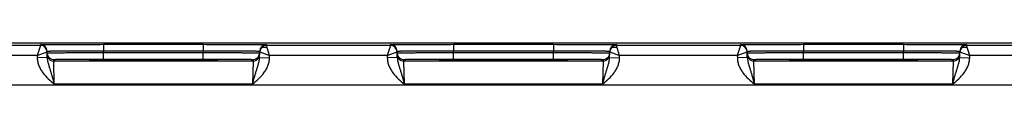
# Model space of a CAD drawing. Header units: inches. Extents: x 0 to 34, y 0 to 22.
# Tile 57 of 59: x 17.772 to 23.706, y 14.674 to 14.927. Entities that reach past the tile are written whole.
import ezdxf

# ---------------------------------------------------------------- set-up
doc = ezdxf.new("R2010")
doc.units = ezdxf.units.IN
doc.header["$LTSCALE"] = 1.87
doc.header["$MEASUREMENT"] = 0
doc.layers.get('0').update_dxf_attribs({"linetype": 'CONTINUOUS'})

msp = doc.modelspace()

# ---------------------------------------------------------------- linework, layer by layer
at = {"color": 7, "linetype": 'CONTINUOUS'}
for p, q in [((30.4335, 14.927), (12.7879, 14.927)), ((17.8968, 14.9125), (17.1482, 14.9125)), ((17.8968, 14.9125), (17.8771, 14.8525)), ((17.8968, 14.9125), (17.8967, 14.9175)), ((18.2766, 14.9192), (18.2766, 14.8799)), ((18.2766, 14.9192), (18.8784, 14.9192)), ((18.8784, 14.9192), (18.8784, 14.8799)), ((19.2315, 14.9022), (19.2582, 14.9022)), ((19.2583, 14.9175), (19.2582, 14.9125)), ((20.0068, 14.9125), (19.2582, 14.9125)), ((19.2779, 14.8525), (19.2582, 14.9125)), ((20.0068, 14.9125), (19.9871, 14.8525)), ((20.0068, 14.9125), (20.0067, 14.9175)), ((20.3866, 14.9192), (20.3866, 14.8799)), ((20.3866, 14.9192), (20.9884, 14.9192)), ((20.9884, 14.9192), (20.9884, 14.8799)), ((21.3415, 14.9022), (21.3682, 14.9022)), ((21.3683, 14.9175), (21.3682, 14.9125)), ((22.1168, 14.9125), (21.3682, 14.9125)), ((21.3879, 14.8525), (21.3682, 14.9125)), ((22.1168, 14.9125), (22.0971, 14.8525)), ((22.1168, 14.9125), (22.1167, 14.9175)), ((22.4966, 14.9192), (23.0984, 14.9192)), ((22.4966, 14.9192), (22.4966, 14.8799)), ((23.0984, 14.9192), (23.0984, 14.8799)), ((23.4515, 14.9022), (23.4782, 14.9022)), ((23.4783, 14.9175), (23.4782, 14.9125)), ((24.2268, 14.9125), (23.4782, 14.9125)), ((23.4979, 14.8525), (23.4782, 14.9125)), ((17.8771, 14.8525), (17.1679, 14.8525)), ((17.8771, 14.8525), (17.9367, 14.8732)), ((17.8771, 14.8525), (17.8773, 14.8382)), ((17.9373, 14.8392), (17.8773, 14.8382)), ((17.9373, 14.8392), (17.9367, 14.8782)), ((18.2768, 14.8699), (18.2766, 14.8799)), ((18.2766, 14.8799), (18.8784, 14.8799)), ((18.2768, 14.8306), (18.2768, 14.8699)), ((18.2768, 14.8699), (18.8782, 14.8699)), ((18.8782, 14.8699), (18.8784, 14.8799)), ((18.8782, 14.8306), (18.8782, 14.8699)), ((19.2176, 14.8392), (19.2183, 14.8782)), ((19.2176, 14.8392), (19.2776, 14.8382)), ((19.2182, 14.8732), (19.2779, 14.8525)), ((19.2776, 14.8382), (19.2779, 14.8525)), ((19.9871, 14.8525), (19.2779, 14.8525)), ((19.9871, 14.8525), (20.0467, 14.8732)), ((19.9871, 14.8525), (19.9873, 14.8382)), ((20.0473, 14.8392), (19.9873, 14.8382)), ((20.0473, 14.8392), (20.0467, 14.8782)), ((20.3868, 14.8699), (20.3866, 14.8799)), ((20.3866, 14.8799), (20.9884, 14.8799)), ((20.3868, 14.8306), (20.3868, 14.8699)), ((20.3868, 14.8699), (20.9882, 14.8699)), ((20.9882, 14.8699), (20.9884, 14.8799)), ((20.9882, 14.8306), (20.9882, 14.8699)), ((21.3276, 14.8392), (21.3283, 14.8782)), ((21.3276, 14.8392), (21.3876, 14.8382)), ((21.3282, 14.8732), (21.3879, 14.8525)), ((21.3876, 14.8382), (21.3879, 14.8525)), ((22.0971, 14.8525), (21.3879, 14.8525)), ((22.0971, 14.8525), (22.1567, 14.8732)), ((22.0971, 14.8525), (22.0973, 14.8382)), ((22.1573, 14.8392), (22.0973, 14.8382)), ((22.1573, 14.8392), (22.1567, 14.8782)), ((22.4966, 14.8799), (23.0984, 14.8799)), ((22.4968, 14.8699), (22.4966, 14.8799)), ((22.4968, 14.8699), (23.0982, 14.8699)), ((22.4968, 14.8306), (22.4968, 14.8699)), ((23.0982, 14.8699), (23.0984, 14.8799)), ((23.0982, 14.8306), (23.0982, 14.8699)), ((23.4376, 14.8392), (23.4383, 14.8782)), ((23.4376, 14.8392), (23.4976, 14.8382)), ((23.4382, 14.8732), (23.4979, 14.8525)), ((23.4976, 14.8382), (23.4979, 14.8525)), ((24.2071, 14.8525), (23.4979, 14.8525)), ((17.977, 14.8186), (17.9768, 14.828)), ((19.178, 14.8186), (17.977, 14.8186)), ((17.9801, 14.6787), (17.977, 14.8186)), ((18.219, 14.8256), (18.1962, 14.8263)), ((18.1985, 14.8263), (18.197, 14.8263)), ((18.2003, 14.8262), (18.1985, 14.8263)), ((18.2024, 14.8261), (18.2003, 14.8262)), ((18.2049, 14.826), (18.2024, 14.8261)), ((18.2077, 14.8259), (18.2049, 14.826)), ((18.2109, 14.8258), (18.2077, 14.8259)), ((18.2144, 14.8258), (18.2109, 14.8258)), ((18.2183, 14.8257), (18.2144, 14.8258)), ((18.2226, 14.8256), (18.2183, 14.8257)), ((18.2272, 14.8255), (18.2226, 14.8256)), ((18.2323, 14.8254), (18.2272, 14.8255)), ((18.2378, 14.8253), (18.2323, 14.8254)), ((18.2438, 14.8252), (18.2378, 14.8253)), ((18.2503, 14.8251), (18.2438, 14.8252)), ((18.2573, 14.825), (18.2503, 14.8251)), ((18.2649, 14.8249), (18.2573, 14.825)), ((18.273, 14.8248), (18.2649, 14.8249)), ((18.2817, 14.8247), (18.273, 14.8248)), ((18.2768, 14.8306), (18.8782, 14.8306)), ((18.2909, 14.8247), (18.2817, 14.8247)), ((18.3008, 14.8246), (18.2909, 14.8247)), ((18.3113, 14.8245), (18.3008, 14.8246)), ((18.3225, 14.8244), (18.3113, 14.8245)), ((18.3343, 14.8243), (18.3225, 14.8244)), ((18.3468, 14.8242), (18.3343, 14.8243)), ((18.36, 14.8241), (18.3468, 14.8242)), ((18.374, 14.8241), (18.36, 14.8241)), ((18.3886, 14.824), (18.374, 14.8241)), ((18.404, 14.8239), (18.3886, 14.824)), ((18.4202, 14.8238), (18.404, 14.8239)), ((18.437, 14.8238), (18.4202, 14.8238)), ((18.4545, 14.8237), (18.437, 14.8238)), ((18.4726, 14.8237), (18.4545, 14.8237)), ((18.4913, 14.8236), (18.4726, 14.8237)), ((18.5108, 14.8236), (18.4913, 14.8236)), ((18.5312, 14.8236), (18.5108, 14.8236)), ((18.5525, 14.8236), (18.5312, 14.8236)), ((18.5751, 14.8235), (18.5525, 14.8236)), ((18.5988, 14.8236), (18.5751, 14.8235)), ((18.623, 14.8236), (18.5988, 14.8236)), ((18.6467, 14.8236), (18.623, 14.8236)), ((18.6691, 14.8236), (18.6467, 14.8236)), ((18.6903, 14.8237), (18.6691, 14.8236)), ((18.7104, 14.8238), (18.6903, 14.8237)), ((18.7295, 14.8238), (18.7104, 14.8238)), ((18.7476, 14.8239), (18.7295, 14.8238)), ((18.7647, 14.824), (18.7476, 14.8239)), ((18.7809, 14.8241), (18.7647, 14.824)), ((18.7962, 14.8241), (18.7809, 14.8241)), ((18.8106, 14.8242), (18.7962, 14.8241)), ((18.8241, 14.8243), (18.8106, 14.8242)), ((18.8366, 14.8244), (18.8241, 14.8243)), ((18.8481, 14.8245), (18.8366, 14.8244)), ((18.8586, 14.8246), (18.8481, 14.8245)), ((18.8683, 14.8247), (18.8586, 14.8246)), ((18.8772, 14.8248), (18.8683, 14.8247)), ((18.8855, 14.8249), (18.8772, 14.8248)), ((18.8932, 14.825), (18.8855, 14.8249)), ((18.9004, 14.8251), (18.8932, 14.825)), ((18.907, 14.8252), (18.9004, 14.8251)), ((18.9132, 14.8252), (18.907, 14.8252)), ((18.919, 14.8253), (18.9132, 14.8252)), ((18.9244, 14.8254), (18.919, 14.8253)), ((18.9293, 14.8255), (18.9244, 14.8254)), ((18.9339, 14.8256), (18.9293, 14.8255)), ((18.9381, 14.8257), (18.9339, 14.8256)), ((18.9588, 14.8263), (18.9361, 14.8256)), ((18.9419, 14.8258), (18.9381, 14.8257)), ((18.9454, 14.8259), (18.9419, 14.8258)), ((18.9485, 14.826), (18.9454, 14.8259)), ((18.9513, 14.8261), (18.9485, 14.826)), ((18.9537, 14.8261), (18.9513, 14.8261)), ((18.9558, 14.8262), (18.9537, 14.8261)), ((18.9575, 14.8263), (18.9558, 14.8262)), ((18.9589, 14.8264), (18.9575, 14.8263)), ((19.178, 14.8186), (19.1748, 14.6787)), ((19.1781, 14.828), (19.178, 14.8186)), ((20.087, 14.8186), (20.0868, 14.828)), ((21.288, 14.8186), (20.087, 14.8186)), ((20.0901, 14.6787), (20.087, 14.8186)), ((20.329, 14.8256), (20.3062, 14.8263)), ((20.3085, 14.8263), (20.307, 14.8263)), ((20.3103, 14.8262), (20.3085, 14.8263)), ((20.3124, 14.8261), (20.3103, 14.8262)), ((20.3149, 14.826), (20.3124, 14.8261)), ((20.3177, 14.8259), (20.3149, 14.826)), ((20.3209, 14.8258), (20.3177, 14.8259)), ((20.3244, 14.8258), (20.3209, 14.8258)), ((20.3283, 14.8257), (20.3244, 14.8258)), ((20.3326, 14.8256), (20.3283, 14.8257)), ((20.3372, 14.8255), (20.3326, 14.8256)), ((20.3423, 14.8254), (20.3372, 14.8255)), ((20.3478, 14.8253), (20.3423, 14.8254)), ((20.3538, 14.8252), (20.3478, 14.8253)), ((20.3603, 14.8251), (20.3538, 14.8252)), ((20.3673, 14.825), (20.3603, 14.8251)), ((20.3749, 14.8249), (20.3673, 14.825)), ((20.383, 14.8248), (20.3749, 14.8249)), ((20.3917, 14.8247), (20.383, 14.8248)), ((20.3868, 14.8306), (20.9882, 14.8306)), ((20.4009, 14.8247), (20.3917, 14.8247)), ((20.4108, 14.8246), (20.4009, 14.8247)), ((20.4213, 14.8245), (20.4108, 14.8246)), ((20.4325, 14.8244), (20.4213, 14.8245)), ((20.4443, 14.8243), (20.4325, 14.8244)), ((20.4568, 14.8242), (20.4443, 14.8243)), ((20.47, 14.8241), (20.4568, 14.8242)), ((20.484, 14.8241), (20.47, 14.8241)), ((20.4986, 14.824), (20.484, 14.8241)), ((20.514, 14.8239), (20.4986, 14.824)), ((20.5302, 14.8238), (20.514, 14.8239)), ((20.547, 14.8238), (20.5302, 14.8238)), ((20.5645, 14.8237), (20.547, 14.8238)), ((20.5826, 14.8237), (20.5645, 14.8237)), ((20.6013, 14.8236), (20.5826, 14.8237)), ((20.6208, 14.8236), (20.6013, 14.8236)), ((20.6412, 14.8236), (20.6208, 14.8236)), ((20.6625, 14.8236), (20.6412, 14.8236)), ((20.6851, 14.8235), (20.6625, 14.8236)), ((20.7088, 14.8236), (20.6851, 14.8235)), ((20.733, 14.8236), (20.7088, 14.8236)), ((20.7567, 14.8236), (20.733, 14.8236)), ((20.7791, 14.8236), (20.7567, 14.8236)), ((20.8003, 14.8237), (20.7791, 14.8236)), ((20.8204, 14.8238), (20.8003, 14.8237)), ((20.8395, 14.8238), (20.8204, 14.8238)), ((20.8576, 14.8239), (20.8395, 14.8238)), ((20.8747, 14.824), (20.8576, 14.8239)), ((20.8909, 14.8241), (20.8747, 14.824)), ((20.9062, 14.8241), (20.8909, 14.8241)), ((20.9206, 14.8242), (20.9062, 14.8241)), ((20.9341, 14.8243), (20.9206, 14.8242)), ((20.9466, 14.8244), (20.9341, 14.8243)), ((20.9581, 14.8245), (20.9466, 14.8244)), ((20.9686, 14.8246), (20.9581, 14.8245)), ((20.9783, 14.8247), (20.9686, 14.8246)), ((20.9872, 14.8248), (20.9783, 14.8247)), ((20.9955, 14.8249), (20.9872, 14.8248)), ((21.0032, 14.825), (20.9955, 14.8249)), ((21.0104, 14.8251), (21.0032, 14.825)), ((21.017, 14.8252), (21.0104, 14.8251)), ((21.0232, 14.8252), (21.017, 14.8252)), ((21.029, 14.8253), (21.0232, 14.8252)), ((21.0344, 14.8254), (21.029, 14.8253)), ((21.0393, 14.8255), (21.0344, 14.8254)), ((21.0439, 14.8256), (21.0393, 14.8255)), ((21.0481, 14.8257), (21.0439, 14.8256)), ((21.0688, 14.8263), (21.0461, 14.8256)), ((21.0519, 14.8258), (21.0481, 14.8257)), ((21.0554, 14.8259), (21.0519, 14.8258)), ((21.0585, 14.826), (21.0554, 14.8259)), ((21.0613, 14.8261), (21.0585, 14.826)), ((21.0637, 14.8261), (21.0613, 14.8261)), ((21.0658, 14.8262), (21.0637, 14.8261)), ((21.0675, 14.8263), (21.0658, 14.8262)), ((21.0689, 14.8264), (21.0675, 14.8263)), ((21.288, 14.8186), (21.2848, 14.6787)), ((21.2881, 14.828), (21.288, 14.8186)), ((22.197, 14.8186), (22.1968, 14.828)), ((23.398, 14.8186), (22.197, 14.8186)), ((22.2001, 14.6787), (22.197, 14.8186)), ((22.439, 14.8256), (22.4162, 14.8263)), ((22.4185, 14.8263), (22.417, 14.8263)), ((22.4203, 14.8262), (22.4185, 14.8263)), ((22.4224, 14.8261), (22.4203, 14.8262)), ((22.4249, 14.826), (22.4224, 14.8261)), ((22.4277, 14.8259), (22.4249, 14.826)), ((22.4309, 14.8258), (22.4277, 14.8259)), ((22.4344, 14.8258), (22.4309, 14.8258)), ((22.4383, 14.8257), (22.4344, 14.8258)), ((22.4426, 14.8256), (22.4383, 14.8257)), ((22.4472, 14.8255), (22.4426, 14.8256)), ((22.4523, 14.8254), (22.4472, 14.8255)), ((22.4578, 14.8253), (22.4523, 14.8254)), ((22.4638, 14.8252), (22.4578, 14.8253)), ((22.4703, 14.8251), (22.4638, 14.8252)), ((22.4773, 14.825), (22.4703, 14.8251)), ((22.4849, 14.8249), (22.4773, 14.825)), ((22.493, 14.8248), (22.4849, 14.8249)), ((22.5017, 14.8247), (22.493, 14.8248)), ((22.4968, 14.8306), (23.0982, 14.8306)), ((22.5109, 14.8247), (22.5017, 14.8247)), ((22.5208, 14.8246), (22.5109, 14.8247)), ((22.5313, 14.8245), (22.5208, 14.8246)), ((22.5425, 14.8244), (22.5313, 14.8245)), ((22.5543, 14.8243), (22.5425, 14.8244)), ((22.5668, 14.8242), (22.5543, 14.8243)), ((22.58, 14.8241), (22.5668, 14.8242)), ((22.594, 14.8241), (22.58, 14.8241)), ((22.6086, 14.824), (22.594, 14.8241)), ((22.624, 14.8239), (22.6086, 14.824)), ((22.6402, 14.8238), (22.624, 14.8239)), ((22.657, 14.8238), (22.6402, 14.8238)), ((22.6745, 14.8237), (22.657, 14.8238)), ((22.6926, 14.8237), (22.6745, 14.8237)), ((22.7113, 14.8236), (22.6926, 14.8237)), ((22.7308, 14.8236), (22.7113, 14.8236)), ((22.7512, 14.8236), (22.7308, 14.8236)), ((22.7725, 14.8236), (22.7512, 14.8236)), ((22.7951, 14.8235), (22.7725, 14.8236)), ((22.8188, 14.8236), (22.7951, 14.8235)), ((22.843, 14.8236), (22.8188, 14.8236)), ((22.8667, 14.8236), (22.843, 14.8236)), ((22.8891, 14.8236), (22.8667, 14.8236)), ((22.9103, 14.8237), (22.8891, 14.8236)), ((22.9304, 14.8238), (22.9103, 14.8237)), ((22.9495, 14.8238), (22.9304, 14.8238)), ((22.9676, 14.8239), (22.9495, 14.8238)), ((22.9847, 14.824), (22.9676, 14.8239)), ((23.0009, 14.8241), (22.9847, 14.824)), ((23.0162, 14.8241), (23.0009, 14.8241)), ((23.0306, 14.8242), (23.0162, 14.8241)), ((23.0441, 14.8243), (23.0306, 14.8242)), ((23.0566, 14.8244), (23.0441, 14.8243)), ((23.0681, 14.8245), (23.0566, 14.8244)), ((23.0786, 14.8246), (23.0681, 14.8245)), ((23.0883, 14.8247), (23.0786, 14.8246)), ((23.0972, 14.8248), (23.0883, 14.8247)), ((23.1055, 14.8249), (23.0972, 14.8248)), ((23.1132, 14.825), (23.1055, 14.8249)), ((23.1204, 14.8251), (23.1132, 14.825)), ((23.127, 14.8252), (23.1204, 14.8251)), ((23.1332, 14.8252), (23.127, 14.8252)), ((23.139, 14.8253), (23.1332, 14.8252)), ((23.1444, 14.8254), (23.139, 14.8253)), ((23.1493, 14.8255), (23.1444, 14.8254)), ((23.1539, 14.8256), (23.1493, 14.8255)), ((23.1581, 14.8257), (23.1539, 14.8256)), ((23.1788, 14.8263), (23.1561, 14.8256)), ((23.1619, 14.8258), (23.1581, 14.8257)), ((23.1654, 14.8259), (23.1619, 14.8258)), ((23.1685, 14.826), (23.1654, 14.8259)), ((23.1713, 14.8261), (23.1685, 14.826)), ((23.1737, 14.8261), (23.1713, 14.8261)), ((23.1758, 14.8262), (23.1737, 14.8261)), ((23.1775, 14.8263), (23.1758, 14.8262)), ((23.1789, 14.8264), (23.1775, 14.8263)), ((23.398, 14.8186), (23.3948, 14.6787)), ((23.3981, 14.828), (23.398, 14.8186)), ((13.3244, 14.6743), (30.0249, 14.6743)), ((19.1748, 14.6787), (17.9801, 14.6787)), ((21.2848, 14.6787), (20.0901, 14.6787)), ((23.3948, 14.6787), (22.2001, 14.6787))]:
    msp.add_line(p, q, dxfattribs=at)
for points in [[(18.197, 14.8263), (18.1958, 14.8264), (18.1953, 14.8264), (18.195, 14.8264), (18.1947, 14.8265), (18.1945, 14.8265)], [(18.9605, 14.8265), (18.9604, 14.8265), (18.9602, 14.8265), (18.9599, 14.8264), (18.9594, 14.8264), (18.9589, 14.8264)], [(20.307, 14.8263), (20.3058, 14.8264), (20.3053, 14.8264), (20.305, 14.8264), (20.3047, 14.8265), (20.3045, 14.8265)], [(21.0705, 14.8265), (21.0704, 14.8265), (21.0702, 14.8265), (21.0699, 14.8264), (21.0694, 14.8264), (21.0689, 14.8264)], [(22.417, 14.8263), (22.4158, 14.8264), (22.4153, 14.8264), (22.415, 14.8264), (22.4147, 14.8265), (22.4145, 14.8265)], [(23.1805, 14.8265), (23.1804, 14.8265), (23.1802, 14.8265), (23.1799, 14.8264), (23.1794, 14.8264), (23.1789, 14.8264)]]:
    msp.add_lwpolyline(points, dxfattribs=at)
for centre, radius, start, end in [((17.8967, 14.8775), 0.04, 1.00027, 90.00029), ((17.8968, 14.8725), 0.04, 1.00027, 90.00029), ((19.2582, 14.8725), 0.04, 89.99971, 178.99973), ((19.2583, 14.8775), 0.04, 89.99971, 178.99973), ((20.0067, 14.8775), 0.04, 1.00027, 90.00029), ((20.0068, 14.8725), 0.04, 1.00027, 90.00029), ((21.3682, 14.8725), 0.04, 89.99971, 178.99973), ((21.3683, 14.8775), 0.04, 89.99971, 178.99973), ((22.1167, 14.8775), 0.04, 1.00027, 90.00029), ((22.1168, 14.8725), 0.04, 1.00027, 90.00029), ((23.4782, 14.8725), 0.04, 89.99971, 178.99973), ((23.4783, 14.8775), 0.04, 89.99971, 178.99973), ((17.8968, 14.8725), 0.04, 8.1808, 9.8983), ((17.8967, 14.8725), 0.0401, 1.00739, 8.18038), ((17.9771, 14.868), 0.0402, 181.05277, 198.74791), ((17.977, 14.8586), 0.04, 180.99992, 206.42264), ((17.9768, 14.868), 0.04, 198.80143, 270.00072), ((17.977, 14.8586), 0.04, 206.42311, 270.00034), ((19.178, 14.8586), 0.04, 269.99966, 333.57673), ((19.1781, 14.868), 0.04, 269.99928, 341.19858), ((19.178, 14.8586), 0.04, 333.5772, 359.00008), ((19.1779, 14.868), 0.0402, 341.25209, 358.94723), ((19.2583, 14.8725), 0.0401, 171.82009, 178.99265), ((19.2582, 14.8725), 0.04, 170.10203, 171.81967), ((20.0068, 14.8725), 0.04, 8.1808, 9.8983), ((20.0067, 14.8725), 0.0401, 1.00739, 8.18038), ((20.0871, 14.868), 0.0402, 181.05277, 198.74791), ((20.087, 14.8586), 0.04, 180.99992, 206.42264), ((20.0868, 14.868), 0.04, 198.80143, 270.00072), ((20.087, 14.8586), 0.04, 206.42311, 270.00034), ((21.288, 14.8586), 0.04, 269.99966, 333.57673), ((21.2881, 14.868), 0.04, 269.99928, 341.19858), ((21.288, 14.8586), 0.04, 333.5772, 359.00008), ((21.2879, 14.868), 0.0402, 341.25209, 358.94723), ((21.3683, 14.8725), 0.0401, 171.82009, 178.99265), ((21.3682, 14.8725), 0.04, 170.10203, 171.81967), ((22.1168, 14.8725), 0.04, 8.1808, 9.8983), ((22.1167, 14.8725), 0.0401, 1.00739, 8.18038), ((22.1971, 14.868), 0.0402, 181.05277, 198.74791), ((22.197, 14.8586), 0.04, 180.99992, 206.42264), ((22.1968, 14.868), 0.04, 198.80143, 270.00072), ((22.197, 14.8586), 0.04, 206.42311, 270.00034), ((23.398, 14.8586), 0.04, 269.99966, 333.57673), ((23.3981, 14.868), 0.04, 269.99928, 341.19858), ((23.398, 14.8586), 0.04, 333.5772, 359.00008), ((23.3979, 14.868), 0.0402, 341.25209, 358.94723), ((23.4783, 14.8725), 0.0401, 171.82009, 178.99265), ((23.4782, 14.8725), 0.04, 170.10203, 171.81967)]:
    msp.add_arc(centre, radius, start, end, dxfattribs=at)
for points, knots in [([(17.8967, 14.9175), (17.8967, 14.9175), (17.8967, 14.9175), (17.8968, 14.9176), (17.8969, 14.9176), (17.8972, 14.9176), (17.8978, 14.9176), (17.8986, 14.9177), (17.8996, 14.9177), (17.9008, 14.9178), (17.9023, 14.9178), (17.9047, 14.9178), (17.9083, 14.9179), (17.9133, 14.918), (17.9191, 14.9181), (17.9258, 14.9181), (17.9334, 14.9182), (17.9451, 14.9183), (17.9617, 14.9184), (17.9838, 14.9186), (18.0088, 14.9187), (18.0363, 14.9188), (18.0662, 14.9189), (18.098, 14.919), (18.1316, 14.919), (18.1666, 14.9191), (18.2151, 14.9191), (18.2519, 14.9192), (18.2766, 14.9192)], [0, 0, 0, 0, 0.000092, 0.000323, 0.000702, 0.001231, 0.002737, 0.004843, 0.007547, 0.010849, 0.014746, 0.019237, 0.029987, 0.043073, 0.058463, 0.076123, 0.096008, 0.118071, 0.168514, 0.226966, 0.292866, 0.365578, 0.444402, 0.528578, 0.617296, 0.7097, 0.8049, 1, 1, 1, 1]), ([(18.8784, 14.9192), (18.9031, 14.9192), (18.9399, 14.9191), (18.9883, 14.9191), (19.0233, 14.919), (19.0569, 14.919), (19.0888, 14.9189), (19.1187, 14.9188), (19.1462, 14.9187), (19.1711, 14.9186), (19.1933, 14.9184), (19.2099, 14.9183), (19.2216, 14.9182), (19.2291, 14.9181), (19.2358, 14.9181), (19.2417, 14.918), (19.2466, 14.9179), (19.2502, 14.9178), (19.2526, 14.9178), (19.2541, 14.9178), (19.2554, 14.9177), (19.2564, 14.9177), (19.2572, 14.9176), (19.2577, 14.9176), (19.258, 14.9176), (19.2582, 14.9176), (19.2582, 14.9175), (19.2583, 14.9175), (19.2583, 14.9175)], [0, 0, 0, 0, 0.1951, 0.2903, 0.382704, 0.471422, 0.555598, 0.634422, 0.707134, 0.773034, 0.831486, 0.881929, 0.903992, 0.923877, 0.941537, 0.956927, 0.970014, 0.980763, 0.985254, 0.989151, 0.992453, 0.995157, 0.997263, 0.998769, 0.999298, 0.999677, 0.999908, 1, 1, 1, 1]), ([(20.0067, 14.9175), (20.0067, 14.9175), (20.0067, 14.9175), (20.0068, 14.9176), (20.0069, 14.9176), (20.0072, 14.9176), (20.0078, 14.9176), (20.0086, 14.9177), (20.0096, 14.9177), (20.0108, 14.9178), (20.0123, 14.9178), (20.0147, 14.9178), (20.0183, 14.9179), (20.0233, 14.918), (20.0291, 14.9181), (20.0358, 14.9181), (20.0434, 14.9182), (20.0551, 14.9183), (20.0717, 14.9184), (20.0938, 14.9186), (20.1188, 14.9187), (20.1463, 14.9188), (20.1762, 14.9189), (20.208, 14.919), (20.2416, 14.919), (20.2766, 14.9191), (20.3251, 14.9191), (20.3619, 14.9192), (20.3866, 14.9192)], [0, 0, 0, 0, 0.000092, 0.000323, 0.000702, 0.001231, 0.002737, 0.004843, 0.007547, 0.010849, 0.014746, 0.019237, 0.029987, 0.043073, 0.058463, 0.076123, 0.096008, 0.118071, 0.168514, 0.226966, 0.292866, 0.365578, 0.444402, 0.528578, 0.617296, 0.7097, 0.8049, 1, 1, 1, 1]), ([(20.9884, 14.9192), (21.0131, 14.9192), (21.0499, 14.9191), (21.0983, 14.9191), (21.1333, 14.919), (21.1669, 14.919), (21.1988, 14.9189), (21.2287, 14.9188), (21.2562, 14.9187), (21.2811, 14.9186), (21.3033, 14.9184), (21.3199, 14.9183), (21.3316, 14.9182), (21.3391, 14.9181), (21.3458, 14.9181), (21.3517, 14.918), (21.3566, 14.9179), (21.3602, 14.9178), (21.3626, 14.9178), (21.3641, 14.9178), (21.3654, 14.9177), (21.3664, 14.9177), (21.3672, 14.9176), (21.3677, 14.9176), (21.368, 14.9176), (21.3682, 14.9176), (21.3682, 14.9175), (21.3683, 14.9175), (21.3683, 14.9175)], [0, 0, 0, 0, 0.1951, 0.2903, 0.382704, 0.471422, 0.555598, 0.634422, 0.707134, 0.773034, 0.831486, 0.881929, 0.903992, 0.923877, 0.941537, 0.956927, 0.970014, 0.980763, 0.985254, 0.989151, 0.992453, 0.995157, 0.997263, 0.998769, 0.999298, 0.999677, 0.999908, 1, 1, 1, 1]), ([(22.1167, 14.9175), (22.1167, 14.9175), (22.1167, 14.9175), (22.1168, 14.9176), (22.1169, 14.9176), (22.1172, 14.9176), (22.1178, 14.9176), (22.1186, 14.9177), (22.1196, 14.9177), (22.1208, 14.9178), (22.1223, 14.9178), (22.1247, 14.9178), (22.1283, 14.9179), (22.1333, 14.918), (22.1391, 14.9181), (22.1458, 14.9181), (22.1534, 14.9182), (22.1651, 14.9183), (22.1817, 14.9184), (22.2038, 14.9186), (22.2288, 14.9187), (22.2563, 14.9188), (22.2862, 14.9189), (22.318, 14.919), (22.3516, 14.919), (22.3866, 14.9191), (22.4351, 14.9191), (22.4719, 14.9192), (22.4966, 14.9192)], [0, 0, 0, 0, 0.000092, 0.000323, 0.000702, 0.001231, 0.002737, 0.004843, 0.007547, 0.010849, 0.014746, 0.019237, 0.029987, 0.043073, 0.058463, 0.076123, 0.096008, 0.118071, 0.168514, 0.226966, 0.292866, 0.365578, 0.444402, 0.528578, 0.617296, 0.7097, 0.8049, 1, 1, 1, 1]), ([(23.0984, 14.9192), (23.1231, 14.9192), (23.1599, 14.9191), (23.2083, 14.9191), (23.2433, 14.919), (23.2769, 14.919), (23.3088, 14.9189), (23.3387, 14.9188), (23.3662, 14.9187), (23.3911, 14.9186), (23.4133, 14.9184), (23.4299, 14.9183), (23.4416, 14.9182), (23.4491, 14.9181), (23.4558, 14.9181), (23.4617, 14.918), (23.4666, 14.9179), (23.4702, 14.9178), (23.4726, 14.9178), (23.4741, 14.9178), (23.4754, 14.9177), (23.4764, 14.9177), (23.4772, 14.9176), (23.4777, 14.9176), (23.478, 14.9176), (23.4782, 14.9176), (23.4782, 14.9175), (23.4783, 14.9175), (23.4783, 14.9175)], [0, 0, 0, 0, 0.1951, 0.2903, 0.382704, 0.471422, 0.555598, 0.634422, 0.707134, 0.773034, 0.831486, 0.881929, 0.903992, 0.923877, 0.941537, 0.956927, 0.970014, 0.980763, 0.985254, 0.989151, 0.992453, 0.995157, 0.997263, 0.998769, 0.999298, 0.999677, 0.999908, 1, 1, 1, 1]), ([(17.8773, 14.8382), (17.8775, 14.83), (17.8794, 14.8137), (17.8865, 14.7902), (17.8972, 14.768), (17.9152, 14.7407), (17.9431, 14.7107), (17.9678, 14.6893), (17.9801, 14.6787)], [0, 0, 0, 0, 0.124949, 0.24993, 0.374943, 0.499986, 0.749894, 1, 1, 1, 1]), ([(17.9367, 14.8782), (17.9367, 14.8782), (17.9369, 14.8783), (17.9371, 14.8783), (17.9377, 14.8784), (17.9384, 14.8784), (17.9393, 14.8785), (17.9404, 14.8785), (17.9417, 14.8786), (17.9439, 14.8787), (17.9471, 14.8788), (17.9515, 14.8789), (17.9568, 14.879), (17.9628, 14.8791), (17.9695, 14.8792), (17.98, 14.8793), (17.9948, 14.8794), (18.0146, 14.8796), (18.037, 14.8797), (18.0616, 14.8798), (18.0883, 14.8799), (18.1168, 14.8799), (18.1577, 14.88), (18.2111, 14.88), (18.2545, 14.8799), (18.2766, 14.8799)], [0, 0, 0, 0, 0.000343, 0.001258, 0.002769, 0.004877, 0.007583, 0.010885, 0.014783, 0.019274, 0.030023, 0.043108, 0.058497, 0.076155, 0.096038, 0.118099, 0.168538, 0.226986, 0.292883, 0.365592, 0.444414, 0.528588, 0.617304, 0.804905, 1, 1, 1, 1]), ([(17.9368, 14.8673), (17.9368, 14.8673), (17.9371, 14.8674), (17.9373, 14.8674), (17.9378, 14.8675), (17.9385, 14.8675), (17.9395, 14.8676), (17.9406, 14.8676), (17.9419, 14.8676), (17.9441, 14.8677), (17.9473, 14.8678), (17.9517, 14.8679), (17.957, 14.868), (17.963, 14.8681), (17.9697, 14.8682), (17.9802, 14.8683), (17.995, 14.8685), (18.0148, 14.8687), (18.0371, 14.8689), (18.0618, 14.8691), (18.0885, 14.8692), (18.117, 14.8694), (18.1579, 14.8696), (18.2113, 14.8698), (18.2546, 14.8699), (18.2768, 14.8699)], [0, 0, 0, 0, 0.00033, 0.001241, 0.002749, 0.004856, 0.007562, 0.010864, 0.014762, 0.019252, 0.030002, 0.043087, 0.058478, 0.076136, 0.09602, 0.118081, 0.168521, 0.226971, 0.292867, 0.365577, 0.444399, 0.528574, 0.617291, 0.804896, 1, 1, 1, 1]), ([(17.9373, 14.8392), (17.9375, 14.8325), (17.9393, 14.8194), (17.9443, 14.8002), (17.9501, 14.7812), (17.9562, 14.7618), (17.9623, 14.7419), (17.9704, 14.7141), (17.9762, 14.6929), (17.9801, 14.6787)], [0, 0, 0, 0, 0.120104, 0.238267, 0.357051, 0.478567, 0.603962, 0.733306, 1, 1, 1, 1]), ([(18.8782, 14.8699), (18.9003, 14.8699), (18.9437, 14.8698), (18.9971, 14.8696), (19.038, 14.8694), (19.0665, 14.8692), (19.0932, 14.8691), (19.1178, 14.8689), (19.1401, 14.8687), (19.16, 14.8685), (19.1748, 14.8683), (19.1853, 14.8682), (19.192, 14.8681), (19.198, 14.868), (19.2032, 14.8679), (19.2077, 14.8678), (19.2109, 14.8677), (19.2131, 14.8676), (19.2144, 14.8676), (19.2155, 14.8676), (19.2164, 14.8675), (19.2171, 14.8675), (19.2177, 14.8674), (19.2179, 14.8674), (19.2181, 14.8673), (19.2181, 14.8673)], [0, 0, 0, 0, 0.195104, 0.382709, 0.471426, 0.555601, 0.634423, 0.707132, 0.773029, 0.831478, 0.881918, 0.90398, 0.923864, 0.941522, 0.956912, 0.969998, 0.980748, 0.985238, 0.989136, 0.992438, 0.995144, 0.997251, 0.998759, 0.99967, 1, 1, 1, 1]), ([(18.8784, 14.8799), (18.9005, 14.8799), (18.9439, 14.88), (18.9973, 14.88), (19.0381, 14.8799), (19.0667, 14.8799), (19.0934, 14.8798), (19.118, 14.8797), (19.1403, 14.8796), (19.1601, 14.8794), (19.175, 14.8793), (19.1854, 14.8792), (19.1922, 14.8791), (19.1982, 14.879), (19.2034, 14.8789), (19.2079, 14.8788), (19.2111, 14.8787), (19.2132, 14.8786), (19.2146, 14.8785), (19.2157, 14.8785), (19.2166, 14.8784), (19.2173, 14.8784), (19.2179, 14.8783), (19.2181, 14.8783), (19.2183, 14.8782), (19.2183, 14.8782)], [0, 0, 0, 0, 0.195095, 0.382696, 0.471411, 0.555586, 0.634408, 0.707117, 0.773013, 0.831462, 0.881901, 0.903962, 0.923845, 0.941503, 0.956892, 0.969977, 0.980726, 0.985217, 0.989114, 0.992417, 0.995123, 0.997231, 0.998742, 0.999657, 1, 1, 1, 1]), ([(19.1748, 14.6787), (19.1787, 14.6929), (19.1845, 14.7141), (19.1926, 14.7419), (19.1987, 14.7618), (19.2048, 14.7812), (19.2107, 14.8002), (19.2157, 14.8194), (19.2175, 14.8325), (19.2176, 14.8392)], [0, 0, 0, 0, 0.266694, 0.396038, 0.521433, 0.642949, 0.761733, 0.879896, 1, 1, 1, 1]), ([(19.1748, 14.6787), (19.1872, 14.6893), (19.2119, 14.7107), (19.2397, 14.7408), (19.2578, 14.768), (19.2685, 14.7902), (19.2756, 14.8137), (19.2775, 14.83), (19.2776, 14.8382)], [0, 0, 0, 0, 0.250117, 0.500028, 0.625067, 0.750078, 0.875056, 1, 1, 1, 1]), ([(19.9873, 14.8382), (19.9875, 14.83), (19.9894, 14.8137), (19.9965, 14.7902), (20.0072, 14.768), (20.0252, 14.7407), (20.0531, 14.7107), (20.0778, 14.6893), (20.0901, 14.6787)], [0, 0, 0, 0, 0.124949, 0.24993, 0.374943, 0.499986, 0.749894, 1, 1, 1, 1]), ([(20.0467, 14.8782), (20.0467, 14.8782), (20.0469, 14.8783), (20.0471, 14.8783), (20.0477, 14.8784), (20.0484, 14.8784), (20.0493, 14.8785), (20.0504, 14.8785), (20.0517, 14.8786), (20.0539, 14.8787), (20.0571, 14.8788), (20.0615, 14.8789), (20.0668, 14.879), (20.0728, 14.8791), (20.0795, 14.8792), (20.09, 14.8793), (20.1048, 14.8794), (20.1246, 14.8796), (20.147, 14.8797), (20.1716, 14.8798), (20.1983, 14.8799), (20.2268, 14.8799), (20.2677, 14.88), (20.3211, 14.88), (20.3645, 14.8799), (20.3866, 14.8799)], [0, 0, 0, 0, 0.000343, 0.001258, 0.002769, 0.004877, 0.007583, 0.010885, 0.014783, 0.019274, 0.030023, 0.043108, 0.058497, 0.076155, 0.096038, 0.118099, 0.168538, 0.226986, 0.292883, 0.365592, 0.444414, 0.528588, 0.617304, 0.804905, 1, 1, 1, 1]), ([(20.0468, 14.8673), (20.0468, 14.8673), (20.0471, 14.8674), (20.0473, 14.8674), (20.0478, 14.8675), (20.0485, 14.8675), (20.0495, 14.8676), (20.0506, 14.8676), (20.0519, 14.8676), (20.0541, 14.8677), (20.0573, 14.8678), (20.0617, 14.8679), (20.067, 14.868), (20.073, 14.8681), (20.0797, 14.8682), (20.0902, 14.8683), (20.105, 14.8685), (20.1248, 14.8687), (20.1471, 14.8689), (20.1718, 14.8691), (20.1985, 14.8692), (20.227, 14.8694), (20.2679, 14.8696), (20.3213, 14.8698), (20.3646, 14.8699), (20.3868, 14.8699)], [0, 0, 0, 0, 0.00033, 0.001241, 0.002749, 0.004856, 0.007562, 0.010864, 0.014762, 0.019252, 0.030002, 0.043087, 0.058478, 0.076136, 0.09602, 0.118081, 0.168521, 0.226971, 0.292867, 0.365577, 0.444399, 0.528574, 0.617291, 0.804896, 1, 1, 1, 1]), ([(20.0473, 14.8392), (20.0475, 14.8325), (20.0493, 14.8194), (20.0543, 14.8002), (20.0601, 14.7812), (20.0662, 14.7618), (20.0723, 14.7419), (20.0804, 14.7141), (20.0862, 14.6929), (20.0901, 14.6787)], [0, 0, 0, 0, 0.120104, 0.238267, 0.357051, 0.478567, 0.603962, 0.733306, 1, 1, 1, 1]), ([(20.9882, 14.8699), (21.0103, 14.8699), (21.0537, 14.8698), (21.1071, 14.8696), (21.148, 14.8694), (21.1765, 14.8692), (21.2032, 14.8691), (21.2278, 14.8689), (21.2501, 14.8687), (21.27, 14.8685), (21.2848, 14.8683), (21.2953, 14.8682), (21.302, 14.8681), (21.308, 14.868), (21.3132, 14.8679), (21.3177, 14.8678), (21.3209, 14.8677), (21.3231, 14.8676), (21.3244, 14.8676), (21.3255, 14.8676), (21.3264, 14.8675), (21.3271, 14.8675), (21.3277, 14.8674), (21.3279, 14.8674), (21.3281, 14.8673), (21.3281, 14.8673)], [0, 0, 0, 0, 0.195104, 0.382709, 0.471426, 0.555601, 0.634423, 0.707132, 0.773029, 0.831478, 0.881918, 0.90398, 0.923864, 0.941522, 0.956912, 0.969998, 0.980748, 0.985238, 0.989136, 0.992438, 0.995144, 0.997251, 0.998759, 0.99967, 1, 1, 1, 1]), ([(20.9884, 14.8799), (21.0105, 14.8799), (21.0539, 14.88), (21.1073, 14.88), (21.1481, 14.8799), (21.1767, 14.8799), (21.2034, 14.8798), (21.228, 14.8797), (21.2503, 14.8796), (21.2701, 14.8794), (21.285, 14.8793), (21.2954, 14.8792), (21.3022, 14.8791), (21.3082, 14.879), (21.3134, 14.8789), (21.3179, 14.8788), (21.3211, 14.8787), (21.3232, 14.8786), (21.3246, 14.8785), (21.3257, 14.8785), (21.3266, 14.8784), (21.3273, 14.8784), (21.3279, 14.8783), (21.3281, 14.8783), (21.3283, 14.8782), (21.3283, 14.8782)], [0, 0, 0, 0, 0.195095, 0.382696, 0.471411, 0.555586, 0.634408, 0.707117, 0.773013, 0.831462, 0.881901, 0.903962, 0.923845, 0.941503, 0.956892, 0.969977, 0.980726, 0.985217, 0.989114, 0.992417, 0.995123, 0.997231, 0.998742, 0.999657, 1, 1, 1, 1]), ([(21.2848, 14.6787), (21.2887, 14.6929), (21.2945, 14.7141), (21.3026, 14.7419), (21.3087, 14.7618), (21.3148, 14.7812), (21.3207, 14.8002), (21.3257, 14.8194), (21.3275, 14.8325), (21.3276, 14.8392)], [0, 0, 0, 0, 0.266694, 0.396038, 0.521433, 0.642949, 0.761733, 0.879896, 1, 1, 1, 1]), ([(21.2848, 14.6787), (21.2972, 14.6893), (21.3219, 14.7107), (21.3497, 14.7408), (21.3678, 14.768), (21.3785, 14.7902), (21.3856, 14.8137), (21.3875, 14.83), (21.3876, 14.8382)], [0, 0, 0, 0, 0.250117, 0.500028, 0.625067, 0.750078, 0.875056, 1, 1, 1, 1]), ([(22.0973, 14.8382), (22.0975, 14.83), (22.0994, 14.8137), (22.1065, 14.7902), (22.1172, 14.768), (22.1352, 14.7407), (22.1631, 14.7107), (22.1878, 14.6893), (22.2001, 14.6787)], [0, 0, 0, 0, 0.124949, 0.24993, 0.374943, 0.499986, 0.749894, 1, 1, 1, 1]), ([(22.1567, 14.8782), (22.1567, 14.8782), (22.1569, 14.8783), (22.1571, 14.8783), (22.1577, 14.8784), (22.1584, 14.8784), (22.1593, 14.8785), (22.1604, 14.8785), (22.1617, 14.8786), (22.1639, 14.8787), (22.1671, 14.8788), (22.1715, 14.8789), (22.1768, 14.879), (22.1828, 14.8791), (22.1895, 14.8792), (22.2, 14.8793), (22.2148, 14.8794), (22.2346, 14.8796), (22.257, 14.8797), (22.2816, 14.8798), (22.3083, 14.8799), (22.3368, 14.8799), (22.3777, 14.88), (22.4311, 14.88), (22.4745, 14.8799), (22.4966, 14.8799)], [0, 0, 0, 0, 0.000343, 0.001258, 0.002769, 0.004877, 0.007583, 0.010885, 0.014783, 0.019274, 0.030023, 0.043108, 0.058497, 0.076155, 0.096038, 0.118099, 0.168538, 0.226986, 0.292883, 0.365592, 0.444414, 0.528588, 0.617304, 0.804905, 1, 1, 1, 1]), ([(22.1568, 14.8673), (22.1568, 14.8673), (22.1571, 14.8674), (22.1573, 14.8674), (22.1578, 14.8675), (22.1585, 14.8675), (22.1595, 14.8676), (22.1606, 14.8676), (22.1619, 14.8676), (22.1641, 14.8677), (22.1673, 14.8678), (22.1717, 14.8679), (22.177, 14.868), (22.183, 14.8681), (22.1897, 14.8682), (22.2002, 14.8683), (22.215, 14.8685), (22.2348, 14.8687), (22.2571, 14.8689), (22.2818, 14.8691), (22.3085, 14.8692), (22.337, 14.8694), (22.3779, 14.8696), (22.4313, 14.8698), (22.4746, 14.8699), (22.4968, 14.8699)], [0, 0, 0, 0, 0.00033, 0.001241, 0.002749, 0.004856, 0.007562, 0.010864, 0.014762, 0.019252, 0.030002, 0.043087, 0.058478, 0.076136, 0.09602, 0.118081, 0.168521, 0.226971, 0.292867, 0.365577, 0.444399, 0.528574, 0.617291, 0.804896, 1, 1, 1, 1]), ([(22.1573, 14.8392), (22.1575, 14.8325), (22.1593, 14.8194), (22.1643, 14.8002), (22.1701, 14.7812), (22.1762, 14.7618), (22.1823, 14.7419), (22.1904, 14.7141), (22.1962, 14.6929), (22.2001, 14.6787)], [0, 0, 0, 0, 0.120104, 0.238267, 0.357051, 0.478567, 0.603962, 0.733306, 1, 1, 1, 1]), ([(23.0982, 14.8699), (23.1203, 14.8699), (23.1637, 14.8698), (23.2171, 14.8696), (23.258, 14.8694), (23.2865, 14.8692), (23.3132, 14.8691), (23.3378, 14.8689), (23.3601, 14.8687), (23.38, 14.8685), (23.3948, 14.8683), (23.4053, 14.8682), (23.412, 14.8681), (23.418, 14.868), (23.4232, 14.8679), (23.4277, 14.8678), (23.4309, 14.8677), (23.4331, 14.8676), (23.4344, 14.8676), (23.4355, 14.8676), (23.4364, 14.8675), (23.4371, 14.8675), (23.4377, 14.8674), (23.4379, 14.8674), (23.4381, 14.8673), (23.4381, 14.8673)], [0, 0, 0, 0, 0.195104, 0.382709, 0.471426, 0.555601, 0.634423, 0.707132, 0.773029, 0.831478, 0.881918, 0.90398, 0.923864, 0.941522, 0.956912, 0.969998, 0.980748, 0.985238, 0.989136, 0.992438, 0.995144, 0.997251, 0.998759, 0.99967, 1, 1, 1, 1]), ([(23.0984, 14.8799), (23.1205, 14.8799), (23.1639, 14.88), (23.2173, 14.88), (23.2581, 14.8799), (23.2867, 14.8799), (23.3134, 14.8798), (23.338, 14.8797), (23.3603, 14.8796), (23.3801, 14.8794), (23.395, 14.8793), (23.4054, 14.8792), (23.4122, 14.8791), (23.4182, 14.879), (23.4234, 14.8789), (23.4279, 14.8788), (23.4311, 14.8787), (23.4332, 14.8786), (23.4346, 14.8785), (23.4357, 14.8785), (23.4366, 14.8784), (23.4373, 14.8784), (23.4379, 14.8783), (23.4381, 14.8783), (23.4383, 14.8782), (23.4383, 14.8782)], [0, 0, 0, 0, 0.195095, 0.382696, 0.471411, 0.555586, 0.634408, 0.707117, 0.773013, 0.831462, 0.881901, 0.903962, 0.923845, 0.941503, 0.956892, 0.969977, 0.980726, 0.985217, 0.989114, 0.992417, 0.995123, 0.997231, 0.998742, 0.999657, 1, 1, 1, 1]), ([(23.3948, 14.6787), (23.3987, 14.6929), (23.4045, 14.7141), (23.4126, 14.7419), (23.4187, 14.7618), (23.4248, 14.7812), (23.4307, 14.8002), (23.4357, 14.8194), (23.4375, 14.8325), (23.4376, 14.8392)], [0, 0, 0, 0, 0.266694, 0.396038, 0.521433, 0.642949, 0.761733, 0.879896, 1, 1, 1, 1]), ([(23.3948, 14.6787), (23.4072, 14.6893), (23.4319, 14.7107), (23.4597, 14.7408), (23.4778, 14.768), (23.4885, 14.7902), (23.4956, 14.8137), (23.4975, 14.83), (23.4976, 14.8382)], [0, 0, 0, 0, 0.250117, 0.500028, 0.625067, 0.750078, 0.875056, 1, 1, 1, 1]), ([(17.9768, 14.828), (17.9768, 14.828), (17.977, 14.8281), (17.9772, 14.8281), (17.9777, 14.8282), (17.9783, 14.8283), (17.9792, 14.8283), (17.9806, 14.8284), (17.9828, 14.8285), (17.986, 14.8287), (17.99, 14.8288), (17.9946, 14.8289), (17.9999, 14.829), (18.0058, 14.8291), (18.0151, 14.8293), (18.0282, 14.8295), (18.0456, 14.8297), (18.0653, 14.8299), (18.0871, 14.83), (18.1106, 14.8302), (18.1358, 14.8303), (18.1718, 14.8305), (18.219, 14.8306), (18.2572, 14.8306), (18.2768, 14.8306)], [0, 0, 0, 0, 0.000367, 0.001291, 0.002806, 0.004918, 0.007626, 0.010931, 0.019321, 0.030071, 0.043156, 0.058545, 0.076201, 0.096083, 0.118142, 0.168576, 0.22702, 0.292911, 0.365614, 0.444431, 0.5286, 0.617312, 0.804907, 1, 1, 1, 1]), ([(18.19, 14.8269), (18.19, 14.827), (18.1902, 14.827), (18.1904, 14.8271), (18.1909, 14.8272), (18.1916, 14.8272), (18.1925, 14.8273), (18.194, 14.8274), (18.1953, 14.8275), (18.1962, 14.8275)], [0, 0, 0, 0, 0.019717, 0.067873, 0.146432, 0.255698, 0.395739, 0.56652, 1, 1, 1, 1]), ([(18.1962, 14.8263), (18.1953, 14.8264), (18.194, 14.8264), (18.1925, 14.8265), (18.1916, 14.8266), (18.1909, 14.8267), (18.1904, 14.8268), (18.1902, 14.8268), (18.19, 14.8269), (18.19, 14.8269)], [0, 0, 0, 0, 0.433476, 0.604256, 0.744298, 0.853565, 0.932125, 0.980282, 1, 1, 1, 1]), ([(18.1962, 14.8275), (18.2021, 14.8278), (18.2175, 14.8282), (18.2459, 14.8287), (18.2843, 14.8292), (18.3315, 14.8296), (18.3862, 14.8299), (18.469, 14.8302), (18.5775, 14.8304), (18.6859, 14.8302), (18.7688, 14.8299), (18.8234, 14.8296), (18.8707, 14.8292), (18.9091, 14.8287), (18.9374, 14.8282), (18.9529, 14.8278), (18.9588, 14.8275)], [0, 0, 0, 0, 0.0232, 0.0608, 0.111657, 0.174242, 0.246665, 0.326737, 0.500006, 0.673274, 0.753345, 0.825766, 0.88835, 0.939205, 0.976802, 1, 1, 1, 1]), ([(18.9361, 14.8256), (18.9166, 14.8252), (18.8691, 14.8246), (18.7872, 14.824), (18.6872, 14.8236), (18.5776, 14.8235), (18.4681, 14.8236), (18.368, 14.824), (18.286, 14.8246), (18.2385, 14.8252), (18.219, 14.8256)], [0, 0, 0, 0, 0.081295, 0.198871, 0.342544, 0.499869, 0.657212, 0.800938, 0.918598, 1, 1, 1, 1]), ([(18.8782, 14.8306), (18.8977, 14.8306), (18.936, 14.8306), (18.9831, 14.8305), (19.0192, 14.8303), (19.0443, 14.8302), (19.0679, 14.83), (19.0896, 14.8299), (19.1093, 14.8297), (19.1268, 14.8295), (19.1399, 14.8293), (19.1491, 14.8291), (19.1551, 14.829), (19.1604, 14.8289), (19.165, 14.8288), (19.1689, 14.8287), (19.1721, 14.8285), (19.1744, 14.8284), (19.1758, 14.8283), (19.1766, 14.8283), (19.1772, 14.8282), (19.1777, 14.8281), (19.178, 14.8281), (19.1781, 14.828), (19.1781, 14.828)], [0, 0, 0, 0, 0.195093, 0.382688, 0.4714, 0.555569, 0.634386, 0.707089, 0.77298, 0.831424, 0.881858, 0.903917, 0.923799, 0.941455, 0.956844, 0.969929, 0.980679, 0.989069, 0.992374, 0.995082, 0.997194, 0.998709, 0.999633, 1, 1, 1, 1]), ([(18.9588, 14.8275), (18.9597, 14.8275), (18.9609, 14.8274), (18.9625, 14.8273), (18.9634, 14.8272), (18.964, 14.8272), (18.9645, 14.8271), (18.9648, 14.827), (18.965, 14.827), (18.965, 14.8269)], [0, 0, 0, 0, 0.433479, 0.604259, 0.7443, 0.853566, 0.932126, 0.980282, 1, 1, 1, 1]), ([(18.965, 14.8269), (18.965, 14.8269), (18.9648, 14.8268), (18.9645, 14.8268), (18.964, 14.8267), (18.9634, 14.8266), (18.9625, 14.8265), (18.9609, 14.8264), (18.9597, 14.8264), (18.9588, 14.8263)], [0, 0, 0, 0, 0.019718, 0.067874, 0.146433, 0.2557, 0.395742, 0.566522, 1, 1, 1, 1]), ([(20.0868, 14.828), (20.0868, 14.828), (20.087, 14.8281), (20.0872, 14.8281), (20.0877, 14.8282), (20.0883, 14.8283), (20.0892, 14.8283), (20.0906, 14.8284), (20.0928, 14.8285), (20.096, 14.8287), (20.1, 14.8288), (20.1046, 14.8289), (20.1099, 14.829), (20.1158, 14.8291), (20.1251, 14.8293), (20.1382, 14.8295), (20.1556, 14.8297), (20.1753, 14.8299), (20.1971, 14.83), (20.2206, 14.8302), (20.2458, 14.8303), (20.2818, 14.8305), (20.329, 14.8306), (20.3672, 14.8306), (20.3868, 14.8306)], [0, 0, 0, 0, 0.000367, 0.001291, 0.002806, 0.004918, 0.007626, 0.010931, 0.019321, 0.030071, 0.043156, 0.058545, 0.076201, 0.096083, 0.118142, 0.168576, 0.22702, 0.292911, 0.365614, 0.444431, 0.5286, 0.617312, 0.804907, 1, 1, 1, 1]), ([(20.3, 14.8269), (20.3, 14.827), (20.3002, 14.827), (20.3004, 14.8271), (20.3009, 14.8272), (20.3016, 14.8272), (20.3025, 14.8273), (20.304, 14.8274), (20.3053, 14.8275), (20.3062, 14.8275)], [0, 0, 0, 0, 0.019717, 0.067873, 0.146432, 0.255698, 0.395739, 0.56652, 1, 1, 1, 1]), ([(20.3062, 14.8263), (20.3053, 14.8264), (20.304, 14.8264), (20.3025, 14.8265), (20.3016, 14.8266), (20.3009, 14.8267), (20.3004, 14.8268), (20.3002, 14.8268), (20.3, 14.8269), (20.3, 14.8269)], [0, 0, 0, 0, 0.433476, 0.604256, 0.744298, 0.853565, 0.932125, 0.980282, 1, 1, 1, 1]), ([(20.3062, 14.8275), (20.3121, 14.8278), (20.3275, 14.8282), (20.3559, 14.8287), (20.3943, 14.8292), (20.4415, 14.8296), (20.4962, 14.8299), (20.579, 14.8302), (20.6875, 14.8304), (20.7959, 14.8302), (20.8788, 14.8299), (20.9334, 14.8296), (20.9807, 14.8292), (21.0191, 14.8287), (21.0474, 14.8282), (21.0629, 14.8278), (21.0688, 14.8275)], [0, 0, 0, 0, 0.0232, 0.0608, 0.111657, 0.174242, 0.246665, 0.326737, 0.500006, 0.673274, 0.753345, 0.825766, 0.88835, 0.939205, 0.976802, 1, 1, 1, 1]), ([(21.0461, 14.8256), (21.0266, 14.8252), (20.9791, 14.8246), (20.8972, 14.824), (20.7972, 14.8236), (20.6876, 14.8235), (20.5781, 14.8236), (20.478, 14.824), (20.396, 14.8246), (20.3485, 14.8252), (20.329, 14.8256)], [0, 0, 0, 0, 0.081295, 0.198871, 0.342544, 0.499869, 0.657212, 0.800938, 0.918598, 1, 1, 1, 1]), ([(20.9882, 14.8306), (21.0077, 14.8306), (21.046, 14.8306), (21.0931, 14.8305), (21.1292, 14.8303), (21.1543, 14.8302), (21.1779, 14.83), (21.1996, 14.8299), (21.2193, 14.8297), (21.2368, 14.8295), (21.2499, 14.8293), (21.2591, 14.8291), (21.2651, 14.829), (21.2704, 14.8289), (21.275, 14.8288), (21.2789, 14.8287), (21.2821, 14.8285), (21.2844, 14.8284), (21.2858, 14.8283), (21.2866, 14.8283), (21.2872, 14.8282), (21.2877, 14.8281), (21.288, 14.8281), (21.2881, 14.828), (21.2881, 14.828)], [0, 0, 0, 0, 0.195093, 0.382688, 0.4714, 0.555569, 0.634386, 0.707089, 0.77298, 0.831424, 0.881858, 0.903917, 0.923799, 0.941455, 0.956844, 0.969929, 0.980679, 0.989069, 0.992374, 0.995082, 0.997194, 0.998709, 0.999633, 1, 1, 1, 1]), ([(21.0688, 14.8275), (21.0697, 14.8275), (21.0709, 14.8274), (21.0725, 14.8273), (21.0734, 14.8272), (21.074, 14.8272), (21.0745, 14.8271), (21.0748, 14.827), (21.075, 14.827), (21.075, 14.8269)], [0, 0, 0, 0, 0.433479, 0.604259, 0.7443, 0.853566, 0.932126, 0.980282, 1, 1, 1, 1]), ([(21.075, 14.8269), (21.075, 14.8269), (21.0748, 14.8268), (21.0745, 14.8268), (21.074, 14.8267), (21.0734, 14.8266), (21.0725, 14.8265), (21.0709, 14.8264), (21.0697, 14.8264), (21.0688, 14.8263)], [0, 0, 0, 0, 0.019718, 0.067874, 0.146433, 0.2557, 0.395742, 0.566522, 1, 1, 1, 1]), ([(22.1968, 14.828), (22.1968, 14.828), (22.197, 14.8281), (22.1972, 14.8281), (22.1977, 14.8282), (22.1983, 14.8283), (22.1992, 14.8283), (22.2006, 14.8284), (22.2028, 14.8285), (22.206, 14.8287), (22.21, 14.8288), (22.2146, 14.8289), (22.2199, 14.829), (22.2258, 14.8291), (22.2351, 14.8293), (22.2482, 14.8295), (22.2656, 14.8297), (22.2853, 14.8299), (22.3071, 14.83), (22.3306, 14.8302), (22.3558, 14.8303), (22.3918, 14.8305), (22.439, 14.8306), (22.4772, 14.8306), (22.4968, 14.8306)], [0, 0, 0, 0, 0.000367, 0.001291, 0.002806, 0.004918, 0.007626, 0.010931, 0.019321, 0.030071, 0.043156, 0.058545, 0.076201, 0.096083, 0.118142, 0.168576, 0.22702, 0.292911, 0.365614, 0.444431, 0.5286, 0.617312, 0.804907, 1, 1, 1, 1]), ([(22.41, 14.8269), (22.41, 14.827), (22.4102, 14.827), (22.4104, 14.8271), (22.4109, 14.8272), (22.4116, 14.8272), (22.4125, 14.8273), (22.414, 14.8274), (22.4153, 14.8275), (22.4162, 14.8275)], [0, 0, 0, 0, 0.019717, 0.067873, 0.146432, 0.255698, 0.395739, 0.56652, 1, 1, 1, 1]), ([(22.4162, 14.8263), (22.4153, 14.8264), (22.414, 14.8264), (22.4125, 14.8265), (22.4116, 14.8266), (22.4109, 14.8267), (22.4104, 14.8268), (22.4102, 14.8268), (22.41, 14.8269), (22.41, 14.8269)], [0, 0, 0, 0, 0.433476, 0.604256, 0.744298, 0.853565, 0.932125, 0.980282, 1, 1, 1, 1]), ([(22.4162, 14.8275), (22.4221, 14.8278), (22.4375, 14.8282), (22.4659, 14.8287), (22.5043, 14.8292), (22.5515, 14.8296), (22.6062, 14.8299), (22.689, 14.8302), (22.7975, 14.8304), (22.9059, 14.8302), (22.9888, 14.8299), (23.0434, 14.8296), (23.0907, 14.8292), (23.1291, 14.8287), (23.1574, 14.8282), (23.1729, 14.8278), (23.1788, 14.8275)], [0, 0, 0, 0, 0.0232, 0.0608, 0.111657, 0.174242, 0.246665, 0.326737, 0.500006, 0.673274, 0.753345, 0.825766, 0.88835, 0.939205, 0.976802, 1, 1, 1, 1]), ([(23.1561, 14.8256), (23.1366, 14.8252), (23.0891, 14.8246), (23.0072, 14.824), (22.9072, 14.8236), (22.7976, 14.8235), (22.6881, 14.8236), (22.588, 14.824), (22.506, 14.8246), (22.4585, 14.8252), (22.439, 14.8256)], [0, 0, 0, 0, 0.081295, 0.198871, 0.342544, 0.499869, 0.657212, 0.800938, 0.918598, 1, 1, 1, 1]), ([(23.0982, 14.8306), (23.1177, 14.8306), (23.156, 14.8306), (23.2031, 14.8305), (23.2392, 14.8303), (23.2643, 14.8302), (23.2879, 14.83), (23.3096, 14.8299), (23.3293, 14.8297), (23.3468, 14.8295), (23.3599, 14.8293), (23.3691, 14.8291), (23.3751, 14.829), (23.3804, 14.8289), (23.385, 14.8288), (23.3889, 14.8287), (23.3921, 14.8285), (23.3944, 14.8284), (23.3958, 14.8283), (23.3966, 14.8283), (23.3972, 14.8282), (23.3977, 14.8281), (23.398, 14.8281), (23.3981, 14.828), (23.3981, 14.828)], [0, 0, 0, 0, 0.195093, 0.382688, 0.4714, 0.555569, 0.634386, 0.707089, 0.77298, 0.831424, 0.881858, 0.903917, 0.923799, 0.941455, 0.956844, 0.969929, 0.980679, 0.989069, 0.992374, 0.995082, 0.997194, 0.998709, 0.999633, 1, 1, 1, 1]), ([(23.1788, 14.8275), (23.1797, 14.8275), (23.1809, 14.8274), (23.1825, 14.8273), (23.1834, 14.8272), (23.184, 14.8272), (23.1845, 14.8271), (23.1848, 14.827), (23.185, 14.827), (23.185, 14.8269)], [0, 0, 0, 0, 0.433479, 0.604259, 0.7443, 0.853566, 0.932126, 0.980282, 1, 1, 1, 1]), ([(23.185, 14.8269), (23.185, 14.8269), (23.1848, 14.8268), (23.1845, 14.8268), (23.184, 14.8267), (23.1834, 14.8266), (23.1825, 14.8265), (23.1809, 14.8264), (23.1797, 14.8264), (23.1788, 14.8263)], [0, 0, 0, 0, 0.019718, 0.067874, 0.146433, 0.2557, 0.395742, 0.566522, 1, 1, 1, 1])]:
    msp.add_open_spline(points, degree=3, knots=knots, dxfattribs=at)

doc.saveas('drawing.dxf')
